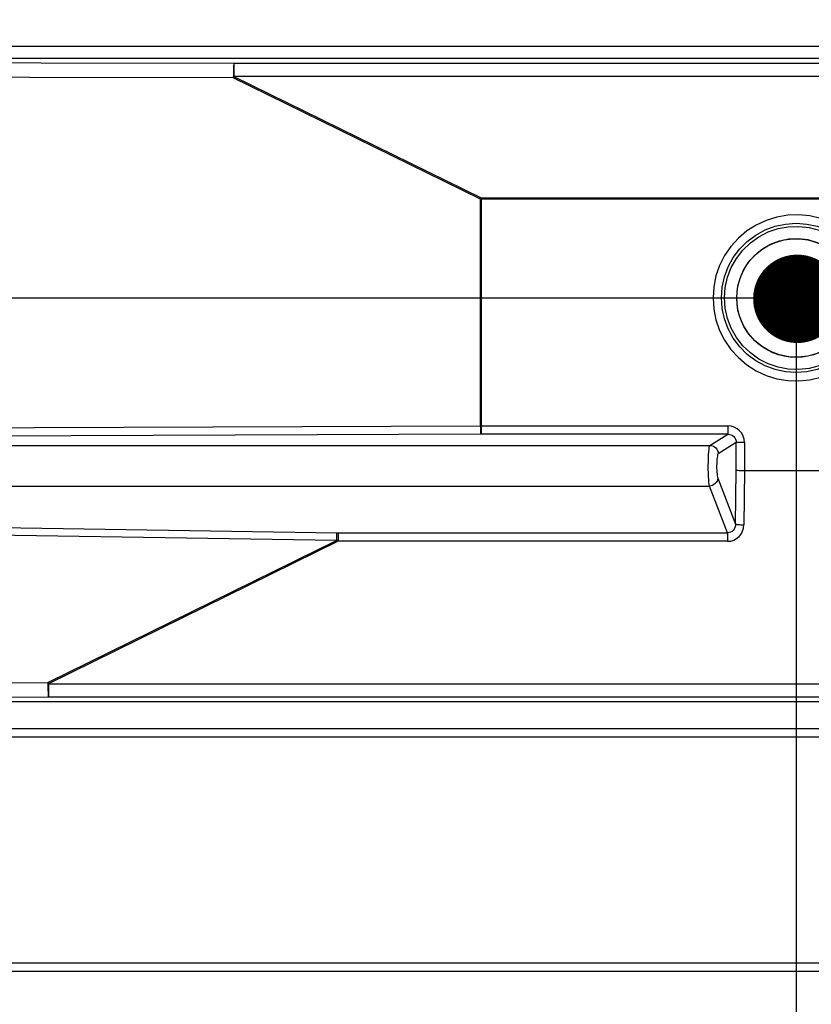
# Model space of a CAD drawing. Header units: millimetres. Extents: x 0 to 39025, y -31299 to 8400.
# Tile 214 of 256: x 14480 to 14668, y -11665 to -11431. Entities that reach past the tile are written whole.
import ezdxf

# ---------------------------------------------------------------- set-up
doc = ezdxf.new("R2010")
doc.units = ezdxf.units.MM
doc.header["$PDSIZE"] = -1
doc.layers.add('ANOTACIJE', color=7, linetype='Continuous')
doc.layers.add('DIMENZIJE', color=4, linetype='Continuous')
doc.styles.add('SLDTEXTSTYLE6', font='txt')
doc.styles.get("Standard").update_dxf_attribs({"font": 'Montserrat-Regular.ttf'})
doc.dimstyles.new('SLDDIMSTYLE0', dxfattribs={"dimtxt": 3, "dimasz": 3.414889, "dimexe": 0, "dimexo": 0.0625, "dimgap": 0.75, "dimtad": 1, "dimdec": 0, "dimlfac": 20, "dimrnd": 1e-09, "dimzin": 12, "dimdsep": 46, "dimtxsty": 'SLDTEXTSTYLE6', "dimsah": 1, "dimcen": 0.09, "dimadec": 0, "dimazin": 3, "dimtfac": 1, "dimtdec": 0, "dimtofl": 0, "dimtmove": 0, "dimatfit": 3, "dimfxl": 1, "dimfrac": 2, "dimtolj": 1, "dimtzin": 12, "dimarcsym": 0})
doc.dimstyles.new('SLDDIMSTYLE2', dxfattribs={"dimtxt": 0.18, "dimasz": 1.050735, "dimexe": 0, "dimexo": 0.0625, "dimgap": 0, "dimtad": 0, "dimtih": 1, "dimtoh": 1, "dimdec": 0, "dimrnd": 1e-09, "dimzin": 0, "dimdsep": 46, "dimtxsty": 'Standard', "dimblk1": 'DOT', "dimblk2": 'DOT', "dimsah": 1, "dimcen": 0.09, "dimadec": 0, "dimazin": 0, "dimtfac": 1.050735, "dimtdec": 0, "dimtofl": 0, "dimtmove": 0, "dimatfit": 3, "dimldrblk": 'DOT', "dimfxl": 1, "dimfrac": 2, "dimtolj": 1, "dimtzin": 0, "dimarcsym": 0})

# ---------------------------------------------------------------- blocks, each defined once
blk = doc.blocks.new('Adapt 2 (spodaj)')
blk.add_circle((479.98, 160.04), 14.1)
at = {"lineweight": 25}
for points in [[(40.6, 219.88), (40.6, 219.88), (945.6, 219.88), (945.6, 219.88)], [(40.6, 217.08), (40.6, 217.08), (945.6, 217.08), (945.6, 217.08)], [(71.4, 216.3), (71.4, 216.3), (346.33, 215.89), (346.33, 215.89)], [(346.33, 215.89), (346.33, 215.89), (609.27, 215.89), (609.27, 215.89)], [(346.18, 212.39), (346.18, 212.39), (55.31, 212.82), (55.31, 212.82)], [(404.92, 183.53), (404.92, 183.53), (346.18, 212.39), (346.18, 212.39)], [(346.33, 212.69), (346.33, 212.69), (405.08, 183.83), (405.08, 183.83)], [(609.27, 212.69), (609.27, 212.69), (346.33, 212.69), (346.33, 212.69)], [(404.92, 129.67), (404.92, 129.67), (404.92, 183.53), (404.92, 183.53)], [(405.08, 183.83), (405.08, 183.83), (554.92, 183.83), (554.92, 183.83)], [(405.08, 183.53), (405.08, 183.53), (405.08, 129.67), (405.08, 129.67)], [(554.92, 183.53), (554.92, 183.53), (405.08, 183.53), (405.08, 183.53)], [(44.4, 128.32), (44.4, 128.32), (404.92, 129.67), (404.92, 129.67)], [(405.08, 129.67), (405.08, 129.67), (463.75, 129.67), (463.75, 129.67)], [(405.01, 127.68), (405.01, 127.68), (268.65, 127.17), (268.65, 127.17)], [(463.75, 127.68), (463.75, 127.68), (405.08, 127.68), (405.08, 127.68)], [(459.51, 125.04), (459.51, 125.04), (463.75, 127.68), (463.75, 127.68)], [(44.4, 125.04), (44.4, 125.04), (459.51, 125.04), (459.51, 125.04)], [(465.76, 125.71), (465.76, 125.71), (461.5, 123.05), (461.5, 123.05)], [(465.76, 119.16), (465.76, 119.16), (465.76, 125.71), (465.76, 125.71)], [(467.74, 125.71), (467.74, 125.71), (467.74, 119.08), (467.74, 119.08)], [(461.39, 117.24), (461.39, 117.24), (465.6, 106.33), (465.6, 106.33)], [(465.6, 106.33), (465.6, 106.33), (465.76, 119.16), (465.76, 119.16)], [(467.74, 119.08), (467.74, 119.08), (467.58, 106.16), (467.58, 106.16)], [(467.74, 119.08), (467.74, 119.08), (467.74, 119.08), (467.74, 119.08)], [(467.74, 119.08), (467.74, 119.08), (492.26, 119.08), (492.26, 119.08)], [(44.4, 115.36), (44.4, 115.36), (459.41, 115.36), (459.41, 115.36)], [(463.69, 104.28), (463.69, 104.28), (459.41, 115.36), (459.41, 115.36)], [(370.68, 102.4), (370.68, 102.4), (44.4, 107.51), (44.4, 107.51)], [(205.44, 106.87), (205.44, 106.87), (370.77, 104.28), (370.77, 104.28)], [(371.09, 104.28), (371.09, 104.28), (463.69, 104.28), (463.69, 104.28)], [(302.08, 68.7), (302.08, 68.7), (370.68, 102.4), (370.68, 102.4)], [(371.09, 102.23), (371.09, 102.23), (302.23, 68.39), (302.23, 68.39)], [(463.69, 102.23), (463.69, 102.23), (371.09, 102.23), (371.09, 102.23)], [(49.45, 68.32), (49.45, 68.32), (302.08, 68.7), (302.08, 68.7)], [(302.23, 68.39), (302.23, 68.39), (650.07, 68.39), (650.07, 68.39)], [(870.49, 64.08), (870.49, 64.08), (47.45, 64.08), (47.45, 64.08)], [(302.23, 65.2), (302.23, 65.2), (47.81, 64.82), (47.81, 64.82)], [(650.07, 65.2), (650.07, 65.2), (302.23, 65.2), (302.23, 65.2)], [(957.49, 57.66), (957.49, 57.66), (54.51, 57.66), (54.51, 57.66)], [(957.49, 55.66), (957.49, 55.66), (54.51, 55.66), (54.51, 55.66)], [(957.49, 1.98), (957.49, 1.98), (6.52, 1.98), (6.52, 1.98)], [(957.49, -0.02), (957.49, -0.02), (6.52, -0.02), (6.52, -0.02)]]:
    blk.add_open_spline(points, degree=3, dxfattribs=at)
for points, knots in [([(346.33, 215.89), (346.33, 215.89), (346.3, 215.8), (346.3, 215.8), (346.3, 215.8), (346.28, 215.59), (346.28, 215.59), (346.28, 215.59), (346.25, 215.25), (346.25, 215.25), (346.25, 215.25), (346.23, 214.82), (346.23, 214.82), (346.23, 214.82), (346.21, 214.29), (346.21, 214.29), (346.21, 214.29), (346.19, 213.7), (346.19, 213.7), (346.19, 213.7), (346.19, 213.06), (346.19, 213.06), (346.19, 213.06), (346.18, 212.39), (346.18, 212.39)], [0, 0, 0, 0, 1, 1, 1, 2, 2, 2, 3, 3, 3, 4, 4, 4, 5, 5, 5, 6, 6, 6, 7, 7, 7, 8, 8, 8, 8]), ([(346.33, 215.89), (346.33, 215.89), (346.33, 215.81), (346.33, 215.81), (346.33, 215.81), (346.33, 215.62), (346.33, 215.62), (346.33, 215.62), (346.33, 215.32), (346.33, 215.32), (346.33, 215.32), (346.33, 214.93), (346.33, 214.93), (346.33, 214.93), (346.33, 214.45), (346.33, 214.45), (346.33, 214.45), (346.33, 213.91), (346.33, 213.91), (346.33, 213.91), (346.33, 213.32), (346.33, 213.32), (346.33, 213.32), (346.33, 212.69), (346.33, 212.69)], [0, 0, 0, 0, 1, 1, 1, 2, 2, 2, 3, 3, 3, 4, 4, 4, 5, 5, 5, 6, 6, 6, 7, 7, 7, 8, 8, 8, 8]), ([(346.33, 212.69), (346.33, 212.69), (346.31, 212.65), (346.31, 212.65), (346.31, 212.65), (346.29, 212.62), (346.29, 212.62), (346.29, 212.62), (346.28, 212.58), (346.28, 212.58), (346.28, 212.58), (346.26, 212.54), (346.26, 212.54), (346.26, 212.54), (346.24, 212.5), (346.24, 212.5), (346.24, 212.5), (346.22, 212.46), (346.22, 212.46), (346.22, 212.46), (346.2, 212.42), (346.2, 212.42), (346.2, 212.42), (346.18, 212.39), (346.18, 212.39)], [0, 0, 0, 0, 1, 1, 1, 2, 2, 2, 3, 3, 3, 4, 4, 4, 5, 5, 5, 6, 6, 6, 7, 7, 7, 8, 8, 8, 8]), ([(405.08, 183.83), (405.08, 183.83), (405.05, 183.79), (405.05, 183.79), (405.05, 183.79), (405.04, 183.75), (405.04, 183.75), (405.04, 183.75), (405.02, 183.72), (405.02, 183.72), (405.02, 183.72), (405, 183.68), (405, 183.68), (405, 183.68), (404.98, 183.64), (404.98, 183.64), (404.98, 183.64), (404.96, 183.6), (404.96, 183.6), (404.96, 183.6), (404.94, 183.56), (404.94, 183.56), (404.94, 183.56), (404.92, 183.53), (404.92, 183.53)], [0, 0, 0, 0, 1, 1, 1, 2, 2, 2, 3, 3, 3, 4, 4, 4, 5, 5, 5, 6, 6, 6, 7, 7, 7, 8, 8, 8, 8]), ([(404.92, 183.53), (404.92, 183.53), (404.94, 183.53), (404.94, 183.53), (404.94, 183.53), (404.96, 183.53), (404.96, 183.53), (404.96, 183.53), (404.98, 183.53), (404.98, 183.53), (404.98, 183.53), (405, 183.53), (405, 183.53), (405, 183.53), (405.02, 183.53), (405.02, 183.53), (405.02, 183.53), (405.04, 183.53), (405.04, 183.53), (405.04, 183.53), (405.05, 183.53), (405.05, 183.53), (405.05, 183.53), (405.08, 183.53), (405.08, 183.53)], [0, 0, 0, 0, 1, 1, 1, 2, 2, 2, 3, 3, 3, 4, 4, 4, 5, 5, 5, 6, 6, 6, 7, 7, 7, 8, 8, 8, 8]), ([(405.08, 183.83), (405.08, 183.83), (405.08, 183.79), (405.08, 183.79), (405.08, 183.79), (405.08, 183.75), (405.08, 183.75), (405.08, 183.75), (405.08, 183.72), (405.08, 183.72), (405.08, 183.72), (405.08, 183.68), (405.08, 183.68), (405.08, 183.68), (405.08, 183.64), (405.08, 183.64), (405.08, 183.64), (405.08, 183.6), (405.08, 183.6), (405.08, 183.6), (405.08, 183.56), (405.08, 183.56), (405.08, 183.56), (405.08, 183.53), (405.08, 183.53)], [0, 0, 0, 0, 1, 1, 1, 2, 2, 2, 3, 3, 3, 4, 4, 4, 5, 5, 5, 6, 6, 6, 7, 7, 7, 8, 8, 8, 8]), ([(460.25, 160.08), (460.25, 160.08), (460.43, 162.71), (460.43, 162.71), (460.43, 162.71), (460.95, 165.29), (460.95, 165.29), (460.95, 165.29), (461.82, 167.79), (461.82, 167.79), (461.82, 167.79), (463.01, 170.14), (463.01, 170.14), (463.01, 170.14), (464.5, 172.31), (464.5, 172.31), (464.5, 172.31), (466.27, 174.27), (466.27, 174.27), (466.27, 174.27), (468.29, 175.98), (468.29, 175.98), (468.29, 175.98), (470.51, 177.39), (470.51, 177.39), (470.51, 177.39), (472.9, 178.51), (472.9, 178.51), (472.9, 178.51), (475.42, 179.29), (475.42, 179.29), (475.42, 179.29), (478.02, 179.73), (478.02, 179.73), (478.02, 179.73), (480.66, 179.81), (480.66, 179.81), (480.66, 179.81), (483.28, 179.55), (483.28, 179.55), (483.28, 179.55), (485.85, 178.94), (485.85, 178.94), (485.85, 178.94), (488.31, 177.99), (488.31, 177.99), (488.31, 177.99), (490.62, 176.72), (490.62, 176.72), (490.62, 176.72), (492.75, 175.16), (492.75, 175.16), (492.75, 175.16), (494.65, 173.32), (494.65, 173.32), (494.65, 173.32), (496.28, 171.25), (496.28, 171.25), (496.28, 171.25), (497.63, 168.98), (497.63, 168.98), (497.63, 168.98), (498.65, 166.55), (498.65, 166.55), (498.65, 166.55), (499.35, 164.01), (499.35, 164.01), (499.35, 164.01), (499.7, 161.4), (499.7, 161.4), (499.7, 161.4), (499.7, 158.76), (499.7, 158.76), (499.7, 158.76), (499.35, 156.14), (499.35, 156.14), (499.35, 156.14), (498.65, 153.6), (498.65, 153.6), (498.65, 153.6), (497.63, 151.17), (497.63, 151.17), (497.63, 151.17), (496.28, 148.9), (496.28, 148.9), (496.28, 148.9), (494.65, 146.83), (494.65, 146.83), (494.65, 146.83), (492.75, 144.99), (492.75, 144.99), (492.75, 144.99), (490.62, 143.43), (490.62, 143.43), (490.62, 143.43), (488.31, 142.16), (488.31, 142.16), (488.31, 142.16), (485.85, 141.22), (485.85, 141.22), (485.85, 141.22), (483.28, 140.6), (483.28, 140.6), (483.28, 140.6), (480.66, 140.34), (480.66, 140.34), (480.66, 140.34), (478.02, 140.43), (478.02, 140.43), (478.02, 140.43), (475.42, 140.87), (475.42, 140.87), (475.42, 140.87), (472.9, 141.65), (472.9, 141.65), (472.9, 141.65), (470.51, 142.76), (470.51, 142.76), (470.51, 142.76), (468.29, 144.18), (468.29, 144.18), (468.29, 144.18), (466.27, 145.88), (466.27, 145.88), (466.27, 145.88), (464.5, 147.84), (464.5, 147.84), (464.5, 147.84), (463.01, 150.01), (463.01, 150.01), (463.01, 150.01), (461.82, 152.37), (461.82, 152.37), (461.82, 152.37), (460.95, 154.86), (460.95, 154.86), (460.95, 154.86), (460.43, 157.44), (460.43, 157.44), (460.43, 157.44), (460.25, 160.08), (460.25, 160.08)], [0, 0, 0, 0, 1, 1, 1, 2, 2, 2, 3, 3, 3, 4, 4, 4, 5, 5, 5, 6, 6, 6, 7, 7, 7, 8, 8, 8, 9, 9, 9, 10, 10, 10, 11, 11, 11, 12, 12, 12, 13, 13, 13, 14, 14, 14, 15, 15, 15, 16, 16, 16, 17, 17, 17, 18, 18, 18, 19, 19, 19, 20, 20, 20, 21, 21, 21, 22, 22, 22, 23, 23, 23, 24, 24, 24, 25, 25, 25, 26, 26, 26, 27, 27, 27, 28, 28, 28, 29, 29, 29, 30, 30, 30, 31, 31, 31, 32, 32, 32, 33, 33, 33, 34, 34, 34, 35, 35, 35, 36, 36, 36, 37, 37, 37, 38, 38, 38, 39, 39, 39, 40, 40, 40, 41, 41, 41, 42, 42, 42, 43, 43, 43, 44, 44, 44, 45, 45, 45, 46, 46, 46, 47, 47, 47, 47]), ([(497.75, 160.08), (497.75, 160.08), (497.57, 162.6), (497.57, 162.6), (497.57, 162.6), (497.03, 165.08), (497.03, 165.08), (497.03, 165.08), (496.15, 167.45), (496.15, 167.45), (496.15, 167.45), (494.93, 169.67), (494.93, 169.67), (494.93, 169.67), (493.42, 171.7), (493.42, 171.7), (493.42, 171.7), (491.62, 173.49), (491.62, 173.49), (491.62, 173.49), (489.59, 175.01), (489.59, 175.01), (489.59, 175.01), (487.37, 176.22), (487.37, 176.22), (487.37, 176.22), (485, 177.11), (485, 177.11), (485, 177.11), (482.52, 177.64), (482.52, 177.64), (482.52, 177.64), (480, 177.82), (480, 177.82), (480, 177.82), (477.47, 177.64), (477.47, 177.64), (477.47, 177.64), (475, 177.11), (475, 177.11), (475, 177.11), (472.63, 176.22), (472.63, 176.22), (472.63, 176.22), (470.4, 175.01), (470.4, 175.01), (470.4, 175.01), (468.38, 173.49), (468.38, 173.49), (468.38, 173.49), (466.59, 171.7), (466.59, 171.7), (466.59, 171.7), (465.07, 169.67), (465.07, 169.67), (465.07, 169.67), (463.86, 167.45), (463.86, 167.45), (463.86, 167.45), (462.97, 165.08), (462.97, 165.08), (462.97, 165.08), (462.43, 162.6), (462.43, 162.6), (462.43, 162.6), (462.25, 160.08), (462.25, 160.08), (462.25, 160.08), (462.43, 157.55), (462.43, 157.55), (462.43, 157.55), (462.97, 155.08), (462.97, 155.08), (462.97, 155.08), (463.86, 152.7), (463.86, 152.7), (463.86, 152.7), (465.07, 150.48), (465.07, 150.48), (465.07, 150.48), (466.59, 148.45), (466.59, 148.45), (466.59, 148.45), (468.38, 146.66), (468.38, 146.66), (468.38, 146.66), (470.4, 145.15), (470.4, 145.15), (470.4, 145.15), (472.63, 143.93), (472.63, 143.93), (472.63, 143.93), (475, 143.05), (475, 143.05), (475, 143.05), (477.47, 142.51), (477.47, 142.51), (477.47, 142.51), (480, 142.33), (480, 142.33), (480, 142.33), (482.52, 142.51), (482.52, 142.51), (482.52, 142.51), (485, 143.05), (485, 143.05), (485, 143.05), (487.37, 143.93), (487.37, 143.93), (487.37, 143.93), (489.59, 145.15), (489.59, 145.15), (489.59, 145.15), (491.62, 146.66), (491.62, 146.66), (491.62, 146.66), (493.42, 148.45), (493.42, 148.45), (493.42, 148.45), (494.93, 150.48), (494.93, 150.48), (494.93, 150.48), (496.15, 152.7), (496.15, 152.7), (496.15, 152.7), (497.03, 155.08), (497.03, 155.08), (497.03, 155.08), (497.57, 157.55), (497.57, 157.55), (497.57, 157.55), (497.75, 160.08), (497.75, 160.08)], [0, 0, 0, 0, 1, 1, 1, 2, 2, 2, 3, 3, 3, 4, 4, 4, 5, 5, 5, 6, 6, 6, 7, 7, 7, 8, 8, 8, 9, 9, 9, 10, 10, 10, 11, 11, 11, 12, 12, 12, 13, 13, 13, 14, 14, 14, 15, 15, 15, 16, 16, 16, 17, 17, 17, 18, 18, 18, 19, 19, 19, 20, 20, 20, 21, 21, 21, 22, 22, 22, 23, 23, 23, 24, 24, 24, 25, 25, 25, 26, 26, 26, 27, 27, 27, 28, 28, 28, 29, 29, 29, 30, 30, 30, 31, 31, 31, 32, 32, 32, 33, 33, 33, 34, 34, 34, 35, 35, 35, 36, 36, 36, 37, 37, 37, 38, 38, 38, 39, 39, 39, 40, 40, 40, 41, 41, 41, 42, 42, 42, 43, 43, 43, 44, 44, 44, 44]), ([(462.98, 160.08), (462.98, 160.08), (463.17, 157.6), (463.17, 157.6), (463.17, 157.6), (463.71, 155.18), (463.71, 155.18), (463.71, 155.18), (464.59, 152.85), (464.59, 152.85), (464.59, 152.85), (465.81, 150.69), (465.81, 150.69), (465.81, 150.69), (467.33, 148.72), (467.33, 148.72), (467.33, 148.72), (469.12, 147), (469.12, 147), (469.12, 147), (471.14, 145.55), (471.14, 145.55), (471.14, 145.55), (473.35, 144.42), (473.35, 144.42), (473.35, 144.42), (475.7, 143.62), (475.7, 143.62), (475.7, 143.62), (478.14, 143.16), (478.14, 143.16), (478.14, 143.16), (480.62, 143.07), (480.62, 143.07), (480.62, 143.07), (483.09, 143.34), (483.09, 143.34), (483.09, 143.34), (485.5, 143.97), (485.5, 143.97), (485.5, 143.97), (487.78, 144.95), (487.78, 144.95), (487.78, 144.95), (489.9, 146.24), (489.9, 146.24), (489.9, 146.24), (491.81, 147.83), (491.81, 147.83), (491.81, 147.83), (493.47, 149.68), (493.47, 149.68), (493.47, 149.68), (494.84, 151.75), (494.84, 151.75), (494.84, 151.75), (495.89, 154), (495.89, 154), (495.89, 154), (496.61, 156.38), (496.61, 156.38), (496.61, 156.38), (496.97, 158.83), (496.97, 158.83), (496.97, 158.83), (496.97, 161.32), (496.97, 161.32), (496.97, 161.32), (496.61, 163.78), (496.61, 163.78), (496.61, 163.78), (495.89, 166.15), (495.89, 166.15), (495.89, 166.15), (494.84, 168.41), (494.84, 168.41), (494.84, 168.41), (493.47, 170.48), (493.47, 170.48), (493.47, 170.48), (491.81, 172.32), (491.81, 172.32), (491.81, 172.32), (489.9, 173.92), (489.9, 173.92), (489.9, 173.92), (487.78, 175.21), (487.78, 175.21), (487.78, 175.21), (485.5, 176.18), (485.5, 176.18), (485.5, 176.18), (483.09, 176.81), (483.09, 176.81), (483.09, 176.81), (480.62, 177.08), (480.62, 177.08), (480.62, 177.08), (478.14, 176.99), (478.14, 176.99), (478.14, 176.99), (475.7, 176.54), (475.7, 176.54), (475.7, 176.54), (473.35, 175.74), (473.35, 175.74), (473.35, 175.74), (471.14, 174.6), (471.14, 174.6), (471.14, 174.6), (469.12, 173.15), (469.12, 173.15), (469.12, 173.15), (467.33, 171.43), (467.33, 171.43), (467.33, 171.43), (465.81, 169.46), (465.81, 169.46), (465.81, 169.46), (464.59, 167.3), (464.59, 167.3), (464.59, 167.3), (463.71, 164.98), (463.71, 164.98), (463.71, 164.98), (463.17, 162.55), (463.17, 162.55), (463.17, 162.55), (462.98, 160.08), (462.98, 160.08)], [0, 0, 0, 0, 1, 1, 1, 2, 2, 2, 3, 3, 3, 4, 4, 4, 5, 5, 5, 6, 6, 6, 7, 7, 7, 8, 8, 8, 9, 9, 9, 10, 10, 10, 11, 11, 11, 12, 12, 12, 13, 13, 13, 14, 14, 14, 15, 15, 15, 16, 16, 16, 17, 17, 17, 18, 18, 18, 19, 19, 19, 20, 20, 20, 21, 21, 21, 22, 22, 22, 23, 23, 23, 24, 24, 24, 25, 25, 25, 26, 26, 26, 27, 27, 27, 28, 28, 28, 29, 29, 29, 30, 30, 30, 31, 31, 31, 32, 32, 32, 33, 33, 33, 34, 34, 34, 35, 35, 35, 36, 36, 36, 37, 37, 37, 38, 38, 38, 39, 39, 39, 40, 40, 40, 41, 41, 41, 42, 42, 42, 43, 43, 43, 43]), ([(465.88, 160.08), (465.88, 160.08), (466.06, 157.81), (466.06, 157.81), (466.06, 157.81), (466.6, 155.6), (466.6, 155.6), (466.6, 155.6), (467.5, 153.51), (467.5, 153.51), (467.5, 153.51), (468.71, 151.59), (468.71, 151.59), (468.71, 151.59), (470.22, 149.89), (470.22, 149.89), (470.22, 149.89), (471.98, 148.45), (471.98, 148.45), (471.98, 148.45), (473.95, 147.32), (473.95, 147.32), (473.95, 147.32), (476.07, 146.51), (476.07, 146.51), (476.07, 146.51), (478.3, 146.06), (478.3, 146.06), (478.3, 146.06), (480.57, 145.96), (480.57, 145.96), (480.57, 145.96), (482.82, 146.24), (482.82, 146.24), (482.82, 146.24), (485.01, 146.87), (485.01, 146.87), (485.01, 146.87), (487.06, 147.85), (487.06, 147.85), (487.06, 147.85), (488.93, 149.14), (488.93, 149.14), (488.93, 149.14), (490.57, 150.71), (490.57, 150.71), (490.57, 150.71), (491.94, 152.53), (491.94, 152.53), (491.94, 152.53), (492.99, 154.54), (492.99, 154.54), (492.99, 154.54), (493.71, 156.7), (493.71, 156.7), (493.71, 156.7), (494.08, 158.94), (494.08, 158.94), (494.08, 158.94), (494.08, 161.21), (494.08, 161.21), (494.08, 161.21), (493.71, 163.46), (493.71, 163.46), (493.71, 163.46), (492.99, 165.61), (492.99, 165.61), (492.99, 165.61), (491.94, 167.63), (491.94, 167.63), (491.94, 167.63), (490.57, 169.44), (490.57, 169.44), (490.57, 169.44), (488.93, 171.02), (488.93, 171.02), (488.93, 171.02), (487.06, 172.31), (487.06, 172.31), (487.06, 172.31), (485.01, 173.28), (485.01, 173.28), (485.01, 173.28), (482.82, 173.92), (482.82, 173.92), (482.82, 173.92), (480.57, 174.19), (480.57, 174.19), (480.57, 174.19), (478.3, 174.1), (478.3, 174.1), (478.3, 174.1), (476.07, 173.64), (476.07, 173.64), (476.07, 173.64), (473.95, 172.84), (473.95, 172.84), (473.95, 172.84), (471.98, 171.7), (471.98, 171.7), (471.98, 171.7), (470.22, 170.26), (470.22, 170.26), (470.22, 170.26), (468.71, 168.56), (468.71, 168.56), (468.71, 168.56), (467.5, 166.64), (467.5, 166.64), (467.5, 166.64), (466.6, 164.55), (466.6, 164.55), (466.6, 164.55), (466.06, 162.34), (466.06, 162.34), (466.06, 162.34), (465.88, 160.08), (465.88, 160.08)], [0, 0, 0, 0, 1, 1, 1, 2, 2, 2, 3, 3, 3, 4, 4, 4, 5, 5, 5, 6, 6, 6, 7, 7, 7, 8, 8, 8, 9, 9, 9, 10, 10, 10, 11, 11, 11, 12, 12, 12, 13, 13, 13, 14, 14, 14, 15, 15, 15, 16, 16, 16, 17, 17, 17, 18, 18, 18, 19, 19, 19, 20, 20, 20, 21, 21, 21, 22, 22, 22, 23, 23, 23, 24, 24, 24, 25, 25, 25, 26, 26, 26, 27, 27, 27, 28, 28, 28, 29, 29, 29, 30, 30, 30, 31, 31, 31, 32, 32, 32, 33, 33, 33, 34, 34, 34, 35, 35, 35, 36, 36, 36, 37, 37, 37, 38, 38, 38, 39, 39, 39, 39]), ([(404.92, 129.67), (404.92, 129.67), (405, 129.67), (405, 129.67), (405, 129.67), (405.08, 129.67), (405.08, 129.67)], [0, 0, 0, 0, 1, 1, 1, 2, 2, 2, 2]), ([(404.92, 129.67), (404.92, 129.67), (404.93, 129.3), (404.93, 129.3), (404.93, 129.3), (404.94, 128.95), (404.94, 128.95), (404.94, 128.95), (404.94, 128.62), (404.94, 128.62), (404.94, 128.62), (404.95, 128.32), (404.95, 128.32), (404.95, 128.32), (404.97, 128.07), (404.97, 128.07), (404.97, 128.07), (404.98, 127.88), (404.98, 127.88), (404.98, 127.88), (405, 127.74), (405, 127.74), (405, 127.74), (405.01, 127.68), (405.01, 127.68)], [0, 0, 0, 0, 1, 1, 1, 2, 2, 2, 3, 3, 3, 4, 4, 4, 5, 5, 5, 6, 6, 6, 7, 7, 7, 8, 8, 8, 8]), ([(405.08, 129.67), (405.08, 129.67), (405.08, 129.3), (405.08, 129.3), (405.08, 129.3), (405.08, 128.95), (405.08, 128.95), (405.08, 128.95), (405.08, 128.62), (405.08, 128.62), (405.08, 128.62), (405.08, 128.32), (405.08, 128.32), (405.08, 128.32), (405.08, 128.07), (405.08, 128.07), (405.08, 128.07), (405.08, 127.88), (405.08, 127.88), (405.08, 127.88), (405.08, 127.74), (405.08, 127.74), (405.08, 127.74), (405.08, 127.68), (405.08, 127.68)], [0, 0, 0, 0, 1, 1, 1, 2, 2, 2, 3, 3, 3, 4, 4, 4, 5, 5, 5, 6, 6, 6, 7, 7, 7, 8, 8, 8, 8]), ([(467.74, 125.71), (467.74, 125.71), (467.66, 126.48), (467.66, 126.48), (467.66, 126.48), (467.44, 127.23), (467.44, 127.23), (467.44, 127.23), (467.07, 127.91), (467.07, 127.91), (467.07, 127.91), (466.57, 128.51), (466.57, 128.51), (466.57, 128.51), (465.97, 129), (465.97, 129), (465.97, 129), (465.28, 129.37), (465.28, 129.37), (465.28, 129.37), (464.53, 129.6), (464.53, 129.6), (464.53, 129.6), (463.75, 129.67), (463.75, 129.67)], [0, 0, 0, 0, 1, 1, 1, 2, 2, 2, 3, 3, 3, 4, 4, 4, 5, 5, 5, 6, 6, 6, 7, 7, 7, 8, 8, 8, 8]), ([(463.75, 129.67), (463.75, 129.67), (463.75, 129.3), (463.75, 129.3), (463.75, 129.3), (463.75, 128.95), (463.75, 128.95), (463.75, 128.95), (463.75, 128.62), (463.75, 128.62), (463.75, 128.62), (463.75, 128.32), (463.75, 128.32), (463.75, 128.32), (463.75, 128.07), (463.75, 128.07), (463.75, 128.07), (463.75, 127.88), (463.75, 127.88), (463.75, 127.88), (463.75, 127.74), (463.75, 127.74), (463.75, 127.74), (463.75, 127.68), (463.75, 127.68)], [0, 0, 0, 0, 1, 1, 1, 2, 2, 2, 3, 3, 3, 4, 4, 4, 5, 5, 5, 6, 6, 6, 7, 7, 7, 8, 8, 8, 8]), ([(405.08, 127.68), (405.08, 127.68), (405.04, 127.68), (405.04, 127.68), (405.04, 127.68), (405.01, 127.68), (405.01, 127.68)], [0, 0, 0, 0, 1, 1, 1, 2, 2, 2, 2]), ([(463.75, 127.68), (463.75, 127.68), (464.15, 127.65), (464.15, 127.65), (464.15, 127.65), (464.53, 127.54), (464.53, 127.54), (464.53, 127.54), (464.88, 127.36), (464.88, 127.36), (464.88, 127.36), (465.18, 127.11), (465.18, 127.11), (465.18, 127.11), (465.43, 126.81), (465.43, 126.81), (465.43, 126.81), (465.61, 126.47), (465.61, 126.47), (465.61, 126.47), (465.72, 126.09), (465.72, 126.09), (465.72, 126.09), (465.76, 125.71), (465.76, 125.71)], [0, 0, 0, 0, 1, 1, 1, 2, 2, 2, 3, 3, 3, 4, 4, 4, 5, 5, 5, 6, 6, 6, 7, 7, 7, 8, 8, 8, 8]), ([(459.41, 115.36), (459.41, 115.36), (459.34, 115.75), (459.34, 115.75), (459.34, 115.75), (459.28, 116.27), (459.28, 116.27), (459.28, 116.27), (459.22, 116.91), (459.22, 116.91), (459.22, 116.91), (459.18, 117.66), (459.18, 117.66), (459.18, 117.66), (459.15, 118.49), (459.15, 118.49), (459.15, 118.49), (459.13, 119.37), (459.13, 119.37), (459.13, 119.37), (459.13, 120.27), (459.13, 120.27), (459.13, 120.27), (459.14, 121.16), (459.14, 121.16), (459.14, 121.16), (459.16, 122.01), (459.16, 122.01), (459.16, 122.01), (459.2, 122.81), (459.2, 122.81), (459.2, 122.81), (459.25, 123.51), (459.25, 123.51), (459.25, 123.51), (459.3, 124.11), (459.3, 124.11), (459.3, 124.11), (459.37, 124.57), (459.37, 124.57), (459.37, 124.57), (459.44, 124.88), (459.44, 124.88), (459.44, 124.88), (459.51, 125.04), (459.51, 125.04)], [0, 0, 0, 0, 1, 1, 1, 2, 2, 2, 3, 3, 3, 4, 4, 4, 5, 5, 5, 6, 6, 6, 7, 7, 7, 8, 8, 8, 9, 9, 9, 10, 10, 10, 11, 11, 11, 12, 12, 12, 13, 13, 13, 14, 14, 14, 15, 15, 15, 15]), ([(459.51, 125.04), (459.51, 125.04), (459.9, 125), (459.9, 125), (459.9, 125), (460.26, 124.88), (460.26, 124.88), (460.26, 124.88), (460.61, 124.7), (460.61, 124.7), (460.61, 124.7), (460.91, 124.45), (460.91, 124.45), (460.91, 124.45), (461.15, 124.15), (461.15, 124.15), (461.15, 124.15), (461.34, 123.81), (461.34, 123.81), (461.34, 123.81), (461.45, 123.44), (461.45, 123.44), (461.45, 123.44), (461.5, 123.05), (461.5, 123.05)], [0, 0, 0, 0, 1, 1, 1, 2, 2, 2, 3, 3, 3, 4, 4, 4, 5, 5, 5, 6, 6, 6, 7, 7, 7, 8, 8, 8, 8]), ([(467.74, 125.71), (467.74, 125.71), (467.38, 125.71), (467.38, 125.71), (467.38, 125.71), (467.04, 125.71), (467.04, 125.71), (467.04, 125.71), (466.72, 125.71), (466.72, 125.71), (466.72, 125.71), (466.43, 125.71), (466.43, 125.71), (466.43, 125.71), (466.18, 125.71), (466.18, 125.71), (466.18, 125.71), (465.98, 125.71), (465.98, 125.71), (465.98, 125.71), (465.84, 125.71), (465.84, 125.71), (465.84, 125.71), (465.76, 125.71), (465.76, 125.71)], [0, 0, 0, 0, 1, 1, 1, 2, 2, 2, 3, 3, 3, 4, 4, 4, 5, 5, 5, 6, 6, 6, 7, 7, 7, 8, 8, 8, 8]), ([(461.5, 123.05), (461.5, 123.05), (461.42, 122.95), (461.42, 122.95), (461.42, 122.95), (461.35, 122.77), (461.35, 122.77), (461.35, 122.77), (461.28, 122.49), (461.28, 122.49), (461.28, 122.49), (461.23, 122.13), (461.23, 122.13), (461.23, 122.13), (461.18, 121.71), (461.18, 121.71), (461.18, 121.71), (461.14, 121.23), (461.14, 121.23), (461.14, 121.23), (461.12, 120.72), (461.12, 120.72), (461.12, 120.72), (461.11, 120.18), (461.11, 120.18), (461.11, 120.18), (461.11, 119.64), (461.11, 119.64), (461.11, 119.64), (461.13, 119.12), (461.13, 119.12), (461.13, 119.12), (461.16, 118.62), (461.16, 118.62), (461.16, 118.62), (461.2, 118.17), (461.2, 118.17), (461.2, 118.17), (461.26, 117.79), (461.26, 117.79), (461.26, 117.79), (461.32, 117.47), (461.32, 117.47), (461.32, 117.47), (461.39, 117.24), (461.39, 117.24)], [0, 0, 0, 0, 1, 1, 1, 2, 2, 2, 3, 3, 3, 4, 4, 4, 5, 5, 5, 6, 6, 6, 7, 7, 7, 8, 8, 8, 9, 9, 9, 10, 10, 10, 11, 11, 11, 12, 12, 12, 13, 13, 13, 14, 14, 14, 15, 15, 15, 15]), ([(461.39, 117.24), (461.39, 117.24), (461.33, 116.89), (461.33, 116.89), (461.33, 116.89), (461.21, 116.54), (461.21, 116.54), (461.21, 116.54), (461.02, 116.23), (461.02, 116.23), (461.02, 116.23), (460.78, 115.94), (460.78, 115.94), (460.78, 115.94), (460.48, 115.71), (460.48, 115.71), (460.48, 115.71), (460.14, 115.53), (460.14, 115.53), (460.14, 115.53), (459.78, 115.41), (459.78, 115.41), (459.78, 115.41), (459.41, 115.36), (459.41, 115.36)], [0, 0, 0, 0, 1, 1, 1, 2, 2, 2, 3, 3, 3, 4, 4, 4, 5, 5, 5, 6, 6, 6, 7, 7, 7, 8, 8, 8, 8]), ([(465.76, 119.16), (465.76, 119.16), (465.84, 119.15), (465.84, 119.15), (465.84, 119.15), (465.98, 119.13), (465.98, 119.13), (465.98, 119.13), (466.18, 119.12), (466.18, 119.12), (466.18, 119.12), (466.43, 119.1), (466.43, 119.1), (466.43, 119.1), (466.72, 119.09), (466.72, 119.09), (466.72, 119.09), (467.04, 119.09), (467.04, 119.09), (467.04, 119.09), (467.38, 119.08), (467.38, 119.08), (467.38, 119.08), (467.74, 119.08), (467.74, 119.08)], [0, 0, 0, 0, 1, 1, 1, 2, 2, 2, 3, 3, 3, 4, 4, 4, 5, 5, 5, 6, 6, 6, 7, 7, 7, 8, 8, 8, 8]), ([(465.6, 106.33), (465.6, 106.33), (465.57, 105.91), (465.57, 105.91), (465.57, 105.91), (465.47, 105.51), (465.47, 105.51), (465.47, 105.51), (465.3, 105.15), (465.3, 105.15), (465.3, 105.15), (465.06, 104.84), (465.06, 104.84), (465.06, 104.84), (464.77, 104.59), (464.77, 104.59), (464.77, 104.59), (464.44, 104.41), (464.44, 104.41), (464.44, 104.41), (464.07, 104.31), (464.07, 104.31), (464.07, 104.31), (463.69, 104.28), (463.69, 104.28)], [0, 0, 0, 0, 1, 1, 1, 2, 2, 2, 3, 3, 3, 4, 4, 4, 5, 5, 5, 6, 6, 6, 7, 7, 7, 8, 8, 8, 8]), ([(463.69, 102.23), (463.69, 102.23), (464.45, 102.3), (464.45, 102.3), (464.45, 102.3), (465.18, 102.52), (465.18, 102.52), (465.18, 102.52), (465.85, 102.88), (465.85, 102.88), (465.85, 102.88), (466.43, 103.37), (466.43, 103.37), (466.43, 103.37), (466.91, 103.96), (466.91, 103.96), (466.91, 103.96), (467.27, 104.64), (467.27, 104.64), (467.27, 104.64), (467.5, 105.38), (467.5, 105.38), (467.5, 105.38), (467.58, 106.16), (467.58, 106.16)], [0, 0, 0, 0, 1, 1, 1, 2, 2, 2, 3, 3, 3, 4, 4, 4, 5, 5, 5, 6, 6, 6, 7, 7, 7, 8, 8, 8, 8]), ([(465.6, 106.33), (465.6, 106.33), (465.68, 106.3), (465.68, 106.3), (465.68, 106.3), (465.82, 106.27), (465.82, 106.27), (465.82, 106.27), (466.02, 106.24), (466.02, 106.24), (466.02, 106.24), (466.27, 106.21), (466.27, 106.21), (466.27, 106.21), (466.56, 106.19), (466.56, 106.19), (466.56, 106.19), (466.88, 106.18), (466.88, 106.18), (466.88, 106.18), (467.22, 106.16), (467.22, 106.16), (467.22, 106.16), (467.58, 106.16), (467.58, 106.16)], [0, 0, 0, 0, 1, 1, 1, 2, 2, 2, 3, 3, 3, 4, 4, 4, 5, 5, 5, 6, 6, 6, 7, 7, 7, 8, 8, 8, 8]), ([(370.77, 104.28), (370.77, 104.28), (370.75, 104.16), (370.75, 104.16), (370.75, 104.16), (370.74, 103.99), (370.74, 103.99), (370.74, 103.99), (370.72, 103.79), (370.72, 103.79), (370.72, 103.79), (370.71, 103.55), (370.71, 103.55), (370.71, 103.55), (370.7, 103.29), (370.7, 103.29), (370.7, 103.29), (370.69, 103), (370.69, 103), (370.69, 103), (370.68, 102.71), (370.68, 102.71), (370.68, 102.71), (370.68, 102.4), (370.68, 102.4)], [0, 0, 0, 0, 1, 1, 1, 2, 2, 2, 3, 3, 3, 4, 4, 4, 5, 5, 5, 6, 6, 6, 7, 7, 7, 8, 8, 8, 8]), ([(370.77, 104.28), (370.77, 104.28), (370.87, 104.28), (370.87, 104.28), (370.87, 104.28), (370.98, 104.28), (370.98, 104.28), (370.98, 104.28), (371.09, 104.28), (371.09, 104.28)], [0, 0, 0, 0, 1, 1, 1, 2, 2, 2, 3, 3, 3, 3]), ([(371.09, 104.28), (371.09, 104.28), (371.09, 104.14), (371.09, 104.14), (371.09, 104.14), (371.09, 103.96), (371.09, 103.96), (371.09, 103.96), (371.09, 103.74), (371.09, 103.74), (371.09, 103.74), (371.09, 103.48), (371.09, 103.48), (371.09, 103.48), (371.09, 103.19), (371.09, 103.19), (371.09, 103.19), (371.09, 102.88), (371.09, 102.88), (371.09, 102.88), (371.09, 102.55), (371.09, 102.55), (371.09, 102.55), (371.09, 102.23), (371.09, 102.23)], [0, 0, 0, 0, 1, 1, 1, 2, 2, 2, 3, 3, 3, 4, 4, 4, 5, 5, 5, 6, 6, 6, 7, 7, 7, 8, 8, 8, 8]), ([(463.69, 104.28), (463.69, 104.28), (463.69, 104.14), (463.69, 104.14), (463.69, 104.14), (463.69, 103.96), (463.69, 103.96), (463.69, 103.96), (463.69, 103.74), (463.69, 103.74), (463.69, 103.74), (463.69, 103.48), (463.69, 103.48), (463.69, 103.48), (463.69, 103.19), (463.69, 103.19), (463.69, 103.19), (463.69, 102.88), (463.69, 102.88), (463.69, 102.88), (463.69, 102.55), (463.69, 102.55), (463.69, 102.55), (463.69, 102.23), (463.69, 102.23)], [0, 0, 0, 0, 1, 1, 1, 2, 2, 2, 3, 3, 3, 4, 4, 4, 5, 5, 5, 6, 6, 6, 7, 7, 7, 8, 8, 8, 8]), ([(371.09, 102.23), (371.09, 102.23), (370.95, 102.28), (370.95, 102.28), (370.95, 102.28), (370.81, 102.34), (370.81, 102.34), (370.81, 102.34), (370.68, 102.4), (370.68, 102.4)], [0, 0, 0, 0, 1, 1, 1, 2, 2, 2, 3, 3, 3, 3]), ([(302.08, 68.7), (302.08, 68.7), (302.1, 68.66), (302.1, 68.66), (302.1, 68.66), (302.11, 68.62), (302.11, 68.62), (302.11, 68.62), (302.13, 68.58), (302.13, 68.58), (302.13, 68.58), (302.15, 68.55), (302.15, 68.55), (302.15, 68.55), (302.17, 68.51), (302.17, 68.51), (302.17, 68.51), (302.19, 68.47), (302.19, 68.47), (302.19, 68.47), (302.21, 68.43), (302.21, 68.43), (302.21, 68.43), (302.23, 68.39), (302.23, 68.39)], [0, 0, 0, 0, 1, 1, 1, 2, 2, 2, 3, 3, 3, 4, 4, 4, 5, 5, 5, 6, 6, 6, 7, 7, 7, 8, 8, 8, 8]), ([(302.08, 68.7), (302.08, 68.7), (302.08, 68.03), (302.08, 68.03), (302.08, 68.03), (302.09, 67.39), (302.09, 67.39), (302.09, 67.39), (302.1, 66.79), (302.1, 66.79), (302.1, 66.79), (302.12, 66.27), (302.12, 66.27), (302.12, 66.27), (302.15, 65.83), (302.15, 65.83), (302.15, 65.83), (302.17, 65.5), (302.17, 65.5), (302.17, 65.5), (302.2, 65.29), (302.2, 65.29), (302.2, 65.29), (302.23, 65.2), (302.23, 65.2)], [0, 0, 0, 0, 1, 1, 1, 2, 2, 2, 3, 3, 3, 4, 4, 4, 5, 5, 5, 6, 6, 6, 7, 7, 7, 8, 8, 8, 8]), ([(302.23, 68.39), (302.23, 68.39), (302.23, 67.77), (302.23, 67.77), (302.23, 67.77), (302.23, 67.18), (302.23, 67.18), (302.23, 67.18), (302.23, 66.64), (302.23, 66.64), (302.23, 66.64), (302.23, 66.16), (302.23, 66.16), (302.23, 66.16), (302.23, 65.77), (302.23, 65.77), (302.23, 65.77), (302.23, 65.47), (302.23, 65.47), (302.23, 65.47), (302.23, 65.28), (302.23, 65.28), (302.23, 65.28), (302.23, 65.2), (302.23, 65.2)], [0, 0, 0, 0, 1, 1, 1, 2, 2, 2, 3, 3, 3, 4, 4, 4, 5, 5, 5, 6, 6, 6, 7, 7, 7, 8, 8, 8, 8])]:
    blk.add_open_spline(points, degree=3, knots=knots, dxfattribs=at)
blk = doc.blocks.new('_Dot')
at = {"color": 0, "linetype": 'ByBlock', "lineweight": -2}
blk.add_line((-0.5, 0), (-1, 0), dxfattribs=at)
at = {"color": 0, "linetype": 'ByBlock', "const_width": 0.5}
blk.add_lwpolyline([(-0.25, 0, 1), (0.25, 0, 1)], format="xyb", close=True, dxfattribs=at)
blk = doc.blocks.new('*D67')
at = {"layer": 'Defpoints', "color": 0, "transparency": 16777216}
for p in [(14664.84, -11497.53), (14201.29, -11623.45), (14201.29, -11948.43)]:
    blk.add_point(p, dxfattribs=at)
at = {"layer": 'DIMENZIJE', "color": 0, "lineweight": -2, "transparency": 16777216}
for p, q in [((14664.84, -11498.78), (14664.84, -11968.43)), ((14201.29, -11624.7), (14201.29, -11968.43)), ((14596.54, -11948.43), (14269.59, -11948.43))]:
    blk.add_line(p, q, dxfattribs=at)
at = {"layer": 'DIMENZIJE', "color": 0, "transparency": 16777216}
for points in [[(14269.59, -11937.04), (14269.59, -11959.81), (14201.29, -11948.43)], [(14596.54, -11937.04), (14596.54, -11959.81), (14664.84, -11948.43)]]:
    blk.add_solid(points, dxfattribs=at)
at = {"layer": 'DIMENZIJE', "color": 0, "transparency": 16777216, "insert": (14433.07, -11902.57), "char_height": 60, "attachment_point": 5, "style": 'SLDTEXTSTYLE6'}
blk.add_mtext('\\A1;464', dxfattribs=at)
blk = doc.blocks.new('*D69')
at = {"layer": 'Defpoints', "color": 0, "transparency": 16777216}
for p in [(14664.84, -11497.53), (14026.58, -11623.45), (14201.29, -11623.45)]:
    blk.add_point(p, dxfattribs=at)
at = {"layer": 'DIMENZIJE', "color": 0, "lineweight": -2, "transparency": 16777216}
for p, q in [((14026.58, -11429.23), (14026.58, -11197.39)), ((14663.59, -11497.53), (14006.58, -11497.53)), ((14026.58, -11623.45), (14026.58, -11497.53)), ((14200.04, -11623.45), (14006.58, -11623.45)), ((14026.58, -11691.74), (14026.58, -11760.04))]:
    blk.add_line(p, q, dxfattribs=at)
at = {"layer": 'DIMENZIJE', "color": 0, "transparency": 16777216}
for points in [[(14015.19, -11429.23), (14037.96, -11429.23), (14026.58, -11497.53)], [(14015.19, -11691.74), (14037.96, -11691.74), (14026.58, -11623.45)]]:
    blk.add_solid(points, dxfattribs=at)
at = {"layer": 'DIMENZIJE', "color": 0, "transparency": 16777216, "insert": (13980.72, -11279.16), "char_height": 60, "attachment_point": 5, "rotation": 90, "style": 'SLDTEXTSTYLE6'}
blk.add_mtext('\\A1;126', dxfattribs=at)

msp = doc.modelspace()

# ---------------------------------------------------------------- block references
at = {"color": 1}
msp.add_blockref('Adapt 2 (spodaj)', (14184.86, -11657.57), dxfattribs=at)

# ---------------------------------------------------------------- dimensions: what is measured, and where the dimension line sits
at = {"layer": 'DIMENZIJE'}
dim = msp.add_linear_dim(base=(14026.58, -11623.45), p1=(14664.84, -11497.53), p2=(14201.29, -11623.45), angle=90, dimstyle='SLDDIMSTYLE0', override={"dimscale": 20, "dimexe": 1, "dimlfac": 1, "dimdle": 1, "dimtofl": 1}, dxfattribs=at)
dim.commit()
dim.dimension.update_dxf_attribs({"geometry": '*D69', "text_midpoint": (14026.58, -11279.16), "dimtype": 160})
dim = msp.add_linear_dim(base=(14201.29, -11948.43), p1=(14664.84, -11497.53), p2=(14201.29, -11623.45), dimstyle='SLDDIMSTYLE0', override={"dimscale": 20, "dimexe": 1, "dimlfac": 1, "dimdle": 1, "dimtofl": 1}, dxfattribs=at)
dim.commit()
dim.dimension.update_dxf_attribs({"geometry": '*D67', "text_midpoint": (14433.07, -11902.57)})

# ---------------------------------------------------------------- leaders
at = {"layer": 'ANOTACIJE', "color": 7}
msp.add_leader([(14665.15, -11497.71), (14815.66, -11736.05)], dimstyle='SLDDIMSTYLE2', override={"dimscale": 20}, dxfattribs=at)

doc.saveas('drawing.dxf')
